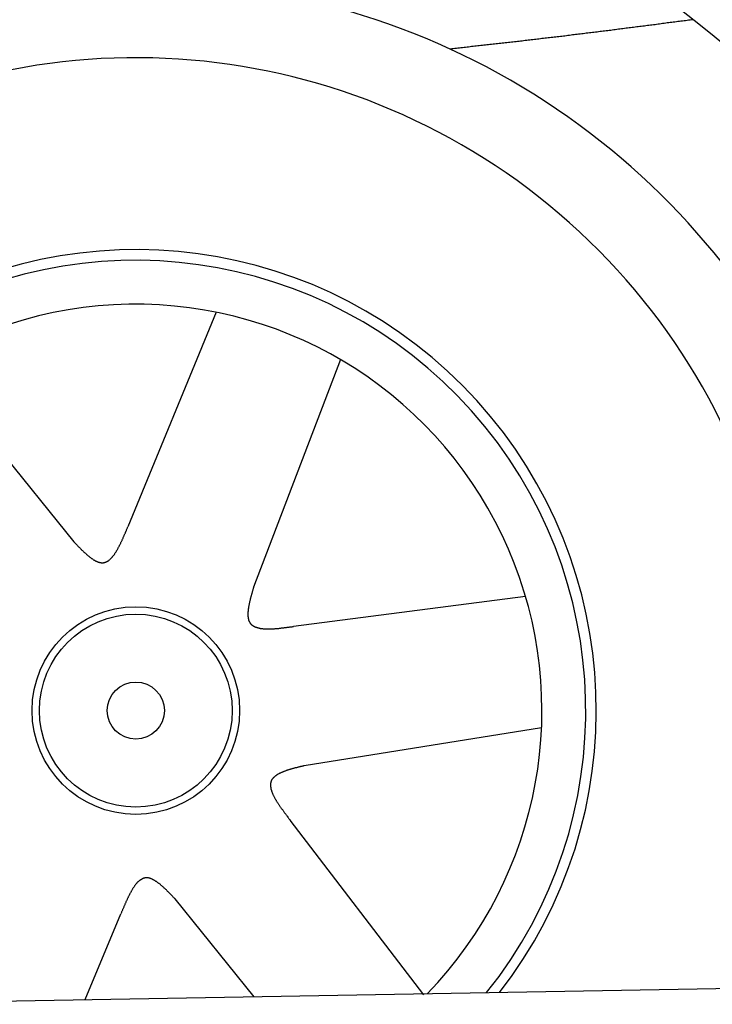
# Model space of a CAD drawing. Extents: x 562 to 7231, y 5667 to 12426.
# Tile 62 of 76: x 4768 to 5172, y 10283 to 10857. Entities that reach past the tile are written whole.
import ezdxf

# ---------------------------------------------------------------- set-up
doc = ezdxf.new("R2010")
doc.units = 0
doc.layers.get('0').update_dxf_attribs({"linetype": 'CONTINUOUS'})
doc.layers.add('CAR', color=10, linetype='CONTINUOUS')

msp = doc.modelspace()

# ---------------------------------------------------------------- linework, layer by layer
msp.add_line((4651.048, 10283.011), (6015.84, 10306.834))
at = {"layer": 'CAR'}
for p, q in [((4882.665, 10686.138), (4831.239, 10561.162)), ((4714.846, 10657.306), (4799.686, 10552.466)), ((4955.107, 10658.583), (4904.529, 10526.019)), ((5063.043, 10520.599), (4927.835, 10503.041)), ((5072.362, 10444.052), (4934.045, 10421.999)), ((5003.672, 10288.47), (4925.799, 10390.326)), ((4904.835, 10287.441), (4858.72, 10344.426)), ((4806.35, 10285.722), (4827.167, 10335.731))]:
    msp.add_line(p, q, dxfattribs=at)
for points in [[(5160.74, 10856.5, 0), (5159.85, 10856.4, 0), (5158.96, 10856.3, 0), (5158.07, 10856.2, 0), (5157.18, 10856.1, 0), (5156.29, 10855.9, 0), (5155.4, 10855.8, 0), (5154.51, 10855.7, 0), (5153.62, 10855.6, 0), (5152.73, 10855.5, 0), (5151.84, 10855.4, 0), (5150.95, 10855.3, 0), (5150.06, 10855.1, 0), (5149.17, 10855, 0), (5148.28, 10854.9, 0), (5147.4, 10854.8, 0), (5146.51, 10854.7, 0), (5145.62, 10854.6, 0), (5144.73, 10854.4, 0), (5143.84, 10854.3, 0), (5142.95, 10854.2, 0), (5142.06, 10854.1, 0), (5141.17, 10854, 0), (5140.28, 10853.9, 0), (5139.39, 10853.8, 0), (5138.5, 10853.6, 0), (5137.61, 10853.5, 0), (5136.72, 10853.4, 0), (5135.83, 10853.3, 0), (5134.94, 10853.2, 0), (5134.05, 10853.1, 0), (5133.16, 10852.9, 0), (5132.27, 10852.8, 0), (5131.38, 10852.7, 0), (5130.49, 10852.6, 0), (5129.6, 10852.5, 0), (5128.71, 10852.4, 0), (5127.82, 10852.3, 0), (5126.93, 10852.2, 0), (5126.04, 10852, 0), (5125.15, 10851.9, 0), (5124.26, 10851.8, 0), (5123.37, 10851.7, 0), (5122.48, 10851.6, 0), (5121.59, 10851.5, 0), (5120.7, 10851.4, 0), (5119.81, 10851.2, 0), (5118.92, 10851.1, 0), (5118.03, 10851, 0), (5117.14, 10850.9, 0), (5116.25, 10850.8, 0), (5115.36, 10850.7, 0), (5114.47, 10850.6, 0), (5113.58, 10850.5, 0), (5112.69, 10850.3, 0), (5111.8, 10850.2, 0), (5110.91, 10850.1, 0), (5110.02, 10850, 0), (5109.13, 10849.9, 0), (5108.24, 10849.8, 0), (5107.35, 10849.7, 0), (5106.46, 10849.6, 0), (5105.57, 10849.4, 0), (5104.68, 10849.3, 0), (5103.79, 10849.2, 0), (5102.9, 10849.1, 0), (5102.01, 10849, 0), (5101.12, 10848.9, 0), (5100.23, 10848.8, 0), (5099.34, 10848.7, 0), (5098.45, 10848.6, 0), (5097.56, 10848.5, 0), (5096.67, 10848.3, 0), (5095.78, 10848.2, 0), (5094.89, 10848.1, 0), (5093.99, 10848, 0), (5093.1, 10847.9, 0), (5092.21, 10847.8, 0), (5091.32, 10847.7, 0), (5090.43, 10847.6, 0), (5089.54, 10847.5, 0), (5088.65, 10847.4, 0), (5087.76, 10847.3, 0), (5086.87, 10847.1, 0), (5085.98, 10847, 0), (5085.09, 10846.9, 0), (5084.2, 10846.8, 0), (5083.31, 10846.7, 0), (5082.42, 10846.6, 0), (5081.53, 10846.5, 0), (5080.64, 10846.4, 0), (5079.74, 10846.3, 0), (5078.85, 10846.2, 0), (5077.96, 10846.1, 0), (5077.07, 10846, 0), (5076.18, 10845.9, 0), (5075.29, 10845.8, 0), (5074.4, 10845.7, 0), (5073.51, 10845.6, 0), (5072.62, 10845.5, 0), (5071.73, 10845.3, 0), (5070.83, 10845.2, 0), (5069.94, 10845.1, 0), (5069.05, 10845, 0), (5068.16, 10844.9, 0), (5067.27, 10844.8, 0), (5066.38, 10844.7, 0), (5065.49, 10844.6, 0), (5064.6, 10844.5, 0), (5063.71, 10844.4, 0), (5062.81, 10844.3, 0), (5061.92, 10844.2, 0), (5061.03, 10844.1, 0), (5060.14, 10844, 0), (5059.25, 10843.9, 0), (5058.36, 10843.8, 0), (5057.47, 10843.7, 0), (5056.58, 10843.6, 0), (5055.68, 10843.5, 0), (5054.79, 10843.4, 0), (5053.9, 10843.3, 0), (5053.01, 10843.2, 0), (5052.12, 10843.1, 0), (5051.23, 10843, 0), (5050.34, 10842.9, 0), (5049.45, 10842.8, 0), (5048.55, 10842.7, 0), (5047.66, 10842.6, 0), (5046.77, 10842.5, 0), (5045.88, 10842.4, 0), (5044.99, 10842.3, 0), (5044.1, 10842.2, 0), (5043.21, 10842.1, 0), (5042.31, 10842, 0), (5041.42, 10841.9, 0), (5040.53, 10841.8, 0), (5039.64, 10841.7, 0), (5038.75, 10841.6, 0), (5037.86, 10841.5, 0), (5036.96, 10841.4, 0), (5036.07, 10841.3, 0), (5035.18, 10841.2, 0), (5034.29, 10841.1, 0), (5033.4, 10841, 0), (5032.51, 10840.9, 0), (5031.62, 10840.8, 0), (5030.72, 10840.7, 0), (5029.83, 10840.6, 0), (5028.94, 10840.5, 0), (5028.05, 10840.4, 0), (5027.16, 10840.3, 0), (5026.27, 10840.2, 0), (5025.37, 10840.1, 0), (5024.48, 10840, 0), (5023.59, 10839.9, 0), (5022.7, 10839.8, 0), (5021.81, 10839.7, 0), (5020.92, 10839.6, 0), (5020.03, 10839.5, 0), (5019.13, 10839.4, 0)], [(4799.69, 10552.5, 0), (4799.94, 10552.2, 0), (4800.19, 10551.9, 0), (4800.44, 10551.7, 0), (4800.7, 10551.4, 0), (4800.95, 10551.2, 0), (4801.2, 10550.9, 0), (4801.46, 10550.6, 0), (4801.71, 10550.4, 0), (4801.96, 10550.1, 0), (4802.21, 10549.9, 0), (4802.46, 10549.6, 0), (4802.72, 10549.3, 0), (4802.97, 10549.1, 0), (4803.22, 10548.8, 0), (4803.47, 10548.6, 0), (4803.72, 10548.3, 0), (4803.97, 10548.1, 0), (4804.22, 10547.8, 0), (4804.47, 10547.6, 0), (4804.72, 10547.3, 0), (4804.97, 10547.1, 0), (4805.22, 10546.9, 0), (4805.47, 10546.6, 0), (4805.71, 10546.4, 0), (4805.96, 10546.2, 0), (4806.21, 10545.9, 0), (4806.46, 10545.7, 0), (4806.7, 10545.5, 0), (4806.95, 10545.3, 0), (4807.19, 10545.1, 0), (4807.44, 10544.8, 0), (4807.68, 10544.6, 0), (4807.92, 10544.4, 0), (4808.17, 10544.2, 0), (4808.41, 10544, 0), (4808.65, 10543.8, 0), (4808.89, 10543.6, 0), (4809.13, 10543.4, 0), (4809.37, 10543.3, 0), (4809.61, 10543.1, 0), (4809.84, 10542.9, 0), (4810.08, 10542.7, 0), (4810.32, 10542.6, 0), (4810.55, 10542.4, 0), (4810.79, 10542.3, 0), (4811.02, 10542.1, 0), (4811.26, 10542, 0), (4811.49, 10541.8, 0), (4811.72, 10541.7, 0), (4811.95, 10541.5, 0), (4812.18, 10541.4, 0), (4812.41, 10541.3, 0), (4812.63, 10541.2, 0), (4812.86, 10541.1, 0), (4813.09, 10541, 0), (4813.31, 10540.9, 0), (4813.53, 10540.8, 0), (4813.76, 10540.7, 0), (4813.98, 10540.6, 0), (4814.2, 10540.6, 0), (4814.42, 10540.5, 0), (4814.63, 10540.4, 0), (4814.85, 10540.4, 0), (4815.07, 10540.3, 0), (4815.28, 10540.3, 0), (4815.49, 10540.3, 0), (4815.71, 10540.2, 0), (4815.92, 10540.2, 0), (4816.13, 10540.2, 0), (4816.33, 10540.2, 0), (4816.54, 10540.2, 0), (4816.75, 10540.2, 0), (4816.95, 10540.2, 0), (4817.15, 10540.3, 0), (4817.36, 10540.3, 0), (4817.56, 10540.3, 0), (4817.76, 10540.4, 0), (4817.95, 10540.5, 0), (4818.15, 10540.5, 0), (4818.35, 10540.6, 0), (4818.54, 10540.7, 0), (4818.73, 10540.8, 0), (4818.93, 10540.9, 0), (4819.12, 10541, 0), (4819.31, 10541.1, 0), (4819.49, 10541.2, 0), (4819.68, 10541.3, 0), (4819.87, 10541.4, 0), (4820.05, 10541.5, 0), (4820.24, 10541.7, 0), (4820.42, 10541.8, 0), (4820.6, 10542, 0), (4820.78, 10542.1, 0), (4820.96, 10542.3, 0), (4821.14, 10542.5, 0), (4821.32, 10542.6, 0), (4821.5, 10542.8, 0), (4821.67, 10543, 0), (4821.85, 10543.2, 0), (4822.02, 10543.4, 0), (4822.2, 10543.6, 0), (4822.37, 10543.8, 0), (4822.54, 10544, 0), (4822.71, 10544.2, 0), (4822.88, 10544.4, 0), (4823.05, 10544.7, 0), (4823.22, 10544.9, 0), (4823.39, 10545.1, 0), (4823.55, 10545.4, 0), (4823.72, 10545.6, 0), (4823.88, 10545.9, 0), (4824.05, 10546.1, 0), (4824.21, 10546.4, 0), (4824.38, 10546.6, 0), (4824.54, 10546.9, 0), (4824.7, 10547.2, 0), (4824.86, 10547.4, 0), (4825.02, 10547.7, 0), (4825.18, 10548, 0), (4825.34, 10548.3, 0), (4825.5, 10548.6, 0), (4825.66, 10548.9, 0), (4825.82, 10549.2, 0), (4825.97, 10549.5, 0), (4826.13, 10549.8, 0), (4826.28, 10550.1, 0), (4826.44, 10550.4, 0), (4826.59, 10550.7, 0), (4826.75, 10551, 0), (4826.9, 10551.3, 0), (4827.06, 10551.6, 0), (4827.21, 10551.9, 0), (4827.36, 10552.3, 0), (4827.52, 10552.6, 0), (4827.67, 10552.9, 0), (4827.82, 10553.2, 0), (4827.97, 10553.6, 0), (4828.12, 10553.9, 0), (4828.27, 10554.2, 0), (4828.42, 10554.6, 0), (4828.57, 10554.9, 0), (4828.72, 10555.2, 0), (4828.87, 10555.6, 0), (4829.02, 10555.9, 0), (4829.17, 10556.3, 0), (4829.32, 10556.6, 0), (4829.47, 10557, 0), (4829.61, 10557.3, 0), (4829.76, 10557.6, 0), (4829.91, 10558, 0), (4830.06, 10558.3, 0), (4830.21, 10558.7, 0), (4830.35, 10559, 0), (4830.5, 10559.4, 0), (4830.65, 10559.8, 0), (4830.8, 10560.1, 0), (4830.94, 10560.5, 0), (4831.09, 10560.8, 0), (4831.24, 10561.2, 0)], [(4904.53, 10526, 0), (4904.43, 10525.7, 0), (4904.33, 10525.3, 0), (4904.22, 10525, 0), (4904.12, 10524.6, 0), (4904.02, 10524.3, 0), (4903.92, 10523.9, 0), (4903.82, 10523.6, 0), (4903.72, 10523.2, 0), (4903.62, 10522.9, 0), (4903.53, 10522.5, 0), (4903.43, 10522.2, 0), (4903.33, 10521.8, 0), (4903.24, 10521.5, 0), (4903.14, 10521.1, 0), (4903.05, 10520.8, 0), (4902.96, 10520.5, 0), (4902.87, 10520.1, 0), (4902.78, 10519.8, 0), (4902.69, 10519.4, 0), (4902.61, 10519.1, 0), (4902.52, 10518.8, 0), (4902.44, 10518.4, 0), (4902.36, 10518.1, 0), (4902.28, 10517.8, 0), (4902.21, 10517.4, 0), (4902.13, 10517.1, 0), (4902.06, 10516.8, 0), (4901.99, 10516.5, 0), (4901.92, 10516.1, 0), (4901.86, 10515.8, 0), (4901.8, 10515.5, 0), (4901.74, 10515.2, 0), (4901.68, 10514.9, 0), (4901.63, 10514.6, 0), (4901.57, 10514.2, 0), (4901.53, 10513.9, 0), (4901.48, 10513.6, 0), (4901.44, 10513.3, 0), (4901.4, 10513, 0), (4901.36, 10512.7, 0), (4901.33, 10512.4, 0), (4901.3, 10512.2, 0), (4901.28, 10511.9, 0), (4901.25, 10511.6, 0), (4901.24, 10511.3, 0), (4901.22, 10511, 0), (4901.21, 10510.7, 0), (4901.2, 10510.5, 0), (4901.2, 10510.2, 0), (4901.2, 10509.9, 0), (4901.21, 10509.7, 0), (4901.22, 10509.4, 0), (4901.23, 10509.2, 0), (4901.25, 10508.9, 0), (4901.28, 10508.7, 0), (4901.3, 10508.4, 0), (4901.34, 10508.2, 0), (4901.38, 10508, 0), (4901.42, 10507.7, 0), (4901.47, 10507.5, 0), (4901.52, 10507.3, 0), (4901.58, 10507.1, 0), (4901.64, 10506.8, 0), (4901.71, 10506.6, 0), (4901.78, 10506.4, 0), (4901.86, 10506.2, 0), (4901.95, 10506, 0), (4902.04, 10505.8, 0), (4902.13, 10505.7, 0), (4902.23, 10505.5, 0), (4902.34, 10505.3, 0), (4902.46, 10505.1, 0), (4902.58, 10505, 0), (4902.7, 10504.8, 0), (4902.83, 10504.6, 0), (4902.97, 10504.5, 0), (4903.11, 10504.3, 0), (4903.26, 10504.2, 0), (4903.42, 10504.1, 0), (4903.58, 10503.9, 0), (4903.74, 10503.8, 0), (4903.91, 10503.7, 0), (4904.09, 10503.6, 0), (4904.27, 10503.4, 0), (4904.46, 10503.3, 0), (4904.65, 10503.2, 0), (4904.85, 10503.1, 0), (4905.05, 10503, 0), (4905.26, 10502.9, 0), (4905.47, 10502.8, 0), (4905.69, 10502.7, 0), (4905.91, 10502.7, 0), (4906.13, 10502.6, 0), (4906.36, 10502.5, 0), (4906.6, 10502.4, 0), (4906.84, 10502.4, 0), (4907.08, 10502.3, 0), (4907.33, 10502.2, 0), (4907.58, 10502.2, 0), (4907.84, 10502.1, 0), (4908.1, 10502.1, 0), (4908.36, 10502, 0), (4908.63, 10502, 0), (4908.9, 10502, 0), (4909.18, 10501.9, 0), (4909.46, 10501.9, 0), (4909.74, 10501.9, 0), (4910.03, 10501.8, 0), (4910.32, 10501.8, 0), (4910.62, 10501.8, 0), (4910.91, 10501.8, 0), (4911.21, 10501.7, 0), (4911.52, 10501.7, 0), (4911.83, 10501.7, 0), (4912.14, 10501.7, 0), (4912.45, 10501.7, 0), (4912.77, 10501.7, 0), (4913.09, 10501.7, 0), (4913.41, 10501.7, 0), (4913.73, 10501.7, 0), (4914.06, 10501.7, 0), (4914.39, 10501.7, 0), (4914.73, 10501.7, 0), (4915.06, 10501.7, 0), (4915.4, 10501.8, 0), (4915.74, 10501.8, 0), (4916.08, 10501.8, 0), (4916.43, 10501.8, 0), (4916.77, 10501.8, 0), (4917.12, 10501.9, 0), (4917.47, 10501.9, 0), (4917.83, 10501.9, 0), (4918.18, 10501.9, 0), (4918.54, 10502, 0), (4918.9, 10502, 0), (4919.26, 10502, 0), (4919.62, 10502.1, 0), (4919.98, 10502.1, 0), (4920.34, 10502.1, 0), (4920.71, 10502.2, 0), (4921.08, 10502.2, 0), (4921.45, 10502.3, 0), (4921.82, 10502.3, 0), (4922.19, 10502.3, 0), (4922.56, 10502.4, 0), (4922.93, 10502.4, 0), (4923.31, 10502.5, 0), (4923.68, 10502.5, 0), (4924.06, 10502.6, 0), (4924.43, 10502.6, 0), (4924.81, 10502.7, 0), (4925.19, 10502.7, 0), (4925.56, 10502.8, 0), (4925.94, 10502.8, 0), (4926.32, 10502.8, 0), (4926.7, 10502.9, 0), (4927.08, 10502.9, 0), (4927.46, 10503, 0), (4927.84, 10503, 0)], [(4934.05, 10422, 0), (4933.69, 10421.9, 0), (4933.34, 10421.8, 0), (4932.98, 10421.7, 0), (4932.63, 10421.6, 0), (4932.27, 10421.6, 0), (4931.92, 10421.5, 0), (4931.57, 10421.4, 0), (4931.22, 10421.3, 0), (4930.87, 10421.2, 0), (4930.52, 10421.1, 0), (4930.17, 10421, 0), (4929.82, 10420.9, 0), (4929.47, 10420.8, 0), (4929.13, 10420.8, 0), (4928.78, 10420.7, 0), (4928.44, 10420.6, 0), (4928.1, 10420.5, 0), (4927.76, 10420.4, 0), (4927.43, 10420.3, 0), (4927.09, 10420.2, 0), (4926.76, 10420.1, 0), (4926.43, 10420, 0), (4926.1, 10419.9, 0), (4925.77, 10419.8, 0), (4925.45, 10419.7, 0), (4925.13, 10419.6, 0), (4924.81, 10419.5, 0), (4924.49, 10419.4, 0), (4924.18, 10419.3, 0), (4923.87, 10419.2, 0), (4923.56, 10419.1, 0), (4923.26, 10419, 0), (4922.96, 10418.9, 0), (4922.66, 10418.8, 0), (4922.37, 10418.7, 0), (4922.08, 10418.6, 0), (4921.79, 10418.4, 0), (4921.51, 10418.3, 0), (4921.23, 10418.2, 0), (4920.96, 10418.1, 0), (4920.69, 10418, 0), (4920.42, 10417.9, 0), (4920.16, 10417.7, 0), (4919.9, 10417.6, 0), (4919.65, 10417.5, 0), (4919.4, 10417.4, 0), (4919.16, 10417.2, 0), (4918.92, 10417.1, 0), (4918.69, 10417, 0), (4918.46, 10416.8, 0), (4918.23, 10416.7, 0), (4918.02, 10416.6, 0), (4917.8, 10416.4, 0), (4917.6, 10416.3, 0), (4917.39, 10416.1, 0), (4917.2, 10416, 0), (4917.01, 10415.8, 0), (4916.82, 10415.7, 0), (4916.64, 10415.5, 0), (4916.47, 10415.4, 0), (4916.3, 10415.2, 0), (4916.14, 10415.1, 0), (4915.99, 10414.9, 0), (4915.84, 10414.7, 0), (4915.7, 10414.6, 0), (4915.57, 10414.4, 0), (4915.44, 10414.2, 0), (4915.32, 10414.1, 0), (4915.21, 10413.9, 0), (4915.1, 10413.7, 0), (4915, 10413.5, 0), (4914.91, 10413.3, 0), (4914.83, 10413.2, 0), (4914.75, 10413, 0), (4914.68, 10412.8, 0), (4914.62, 10412.6, 0), (4914.56, 10412.4, 0), (4914.51, 10412.2, 0), (4914.47, 10412, 0), (4914.43, 10411.8, 0), (4914.41, 10411.6, 0), (4914.38, 10411.4, 0), (4914.37, 10411.1, 0), (4914.36, 10410.9, 0), (4914.36, 10410.7, 0), (4914.36, 10410.5, 0), (4914.37, 10410.3, 0), (4914.39, 10410, 0), (4914.41, 10409.8, 0), (4914.43, 10409.6, 0), (4914.47, 10409.4, 0), (4914.51, 10409.1, 0), (4914.55, 10408.9, 0), (4914.6, 10408.7, 0), (4914.66, 10408.4, 0), (4914.72, 10408.2, 0), (4914.79, 10407.9, 0), (4914.86, 10407.7, 0), (4914.94, 10407.4, 0), (4915.02, 10407.2, 0), (4915.11, 10406.9, 0), (4915.2, 10406.7, 0), (4915.29, 10406.4, 0), (4915.4, 10406.2, 0), (4915.5, 10405.9, 0), (4915.61, 10405.7, 0), (4915.73, 10405.4, 0), (4915.85, 10405.1, 0), (4915.97, 10404.9, 0), (4916.1, 10404.6, 0), (4916.23, 10404.3, 0), (4916.37, 10404.1, 0), (4916.51, 10403.8, 0), (4916.65, 10403.5, 0), (4916.8, 10403.3, 0), (4916.95, 10403, 0), (4917.11, 10402.7, 0), (4917.27, 10402.4, 0), (4917.43, 10402.2, 0), (4917.6, 10401.9, 0), (4917.77, 10401.6, 0), (4917.94, 10401.3, 0), (4918.11, 10401, 0), (4918.29, 10400.7, 0), (4918.47, 10400.5, 0), (4918.66, 10400.2, 0), (4918.84, 10399.9, 0), (4919.03, 10399.6, 0), (4919.23, 10399.3, 0), (4919.42, 10399, 0), (4919.62, 10398.7, 0), (4919.82, 10398.4, 0), (4920.02, 10398.1, 0), (4920.23, 10397.8, 0), (4920.43, 10397.5, 0), (4920.64, 10397.3, 0), (4920.85, 10397, 0), (4921.06, 10396.7, 0), (4921.28, 10396.4, 0), (4921.49, 10396.1, 0), (4921.71, 10395.8, 0), (4921.93, 10395.5, 0), (4922.15, 10395.2, 0), (4922.37, 10394.9, 0), (4922.59, 10394.6, 0), (4922.82, 10394.3, 0), (4923.04, 10394, 0), (4923.27, 10393.7, 0), (4923.5, 10393.4, 0), (4923.72, 10393.1, 0), (4923.95, 10392.8, 0), (4924.18, 10392.5, 0), (4924.41, 10392.1, 0), (4924.64, 10391.8, 0), (4924.87, 10391.5, 0), (4925.1, 10391.2, 0), (4925.34, 10390.9, 0), (4925.57, 10390.6, 0), (4925.8, 10390.3, 0)], [(4858.72, 10344.4, 0), (4858.47, 10344.7, 0), (4858.21, 10345, 0), (4857.96, 10345.2, 0), (4857.71, 10345.5, 0), (4857.46, 10345.7, 0), (4857.2, 10346, 0), (4856.95, 10346.3, 0), (4856.7, 10346.5, 0), (4856.45, 10346.8, 0), (4856.19, 10347, 0), (4855.94, 10347.3, 0), (4855.69, 10347.6, 0), (4855.44, 10347.8, 0), (4855.19, 10348.1, 0), (4854.94, 10348.3, 0), (4854.69, 10348.6, 0), (4854.43, 10348.8, 0), (4854.18, 10349.1, 0), (4853.93, 10349.3, 0), (4853.69, 10349.6, 0), (4853.44, 10349.8, 0), (4853.19, 10350, 0), (4852.94, 10350.3, 0), (4852.69, 10350.5, 0), (4852.44, 10350.7, 0), (4852.2, 10351, 0), (4851.95, 10351.2, 0), (4851.7, 10351.4, 0), (4851.46, 10351.6, 0), (4851.21, 10351.8, 0), (4850.97, 10352.1, 0), (4850.73, 10352.3, 0), (4850.48, 10352.5, 0), (4850.24, 10352.7, 0), (4850, 10352.9, 0), (4849.76, 10353.1, 0), (4849.52, 10353.3, 0), (4849.28, 10353.4, 0), (4849.04, 10353.6, 0), (4848.8, 10353.8, 0), (4848.56, 10354, 0), (4848.32, 10354.2, 0), (4848.09, 10354.3, 0), (4847.85, 10354.5, 0), (4847.62, 10354.6, 0), (4847.38, 10354.8, 0), (4847.15, 10354.9, 0), (4846.92, 10355.1, 0), (4846.69, 10355.2, 0), (4846.46, 10355.3, 0), (4846.23, 10355.5, 0), (4846, 10355.6, 0), (4845.77, 10355.7, 0), (4845.55, 10355.8, 0), (4845.32, 10355.9, 0), (4845.1, 10356, 0), (4844.87, 10356.1, 0), (4844.65, 10356.2, 0), (4844.43, 10356.3, 0), (4844.21, 10356.3, 0), (4843.99, 10356.4, 0), (4843.77, 10356.5, 0), (4843.56, 10356.5, 0), (4843.34, 10356.6, 0), (4843.13, 10356.6, 0), (4842.91, 10356.6, 0), (4842.7, 10356.7, 0), (4842.49, 10356.7, 0), (4842.28, 10356.7, 0), (4842.07, 10356.7, 0), (4841.86, 10356.7, 0), (4841.66, 10356.7, 0), (4841.45, 10356.7, 0), (4841.25, 10356.6, 0), (4841.05, 10356.6, 0), (4840.85, 10356.5, 0), (4840.65, 10356.5, 0), (4840.45, 10356.4, 0), (4840.26, 10356.4, 0), (4840.06, 10356.3, 0), (4839.87, 10356.2, 0), (4839.67, 10356.1, 0), (4839.48, 10356, 0), (4839.29, 10355.9, 0), (4839.1, 10355.8, 0), (4838.91, 10355.7, 0), (4838.72, 10355.6, 0), (4838.54, 10355.5, 0), (4838.35, 10355.3, 0), (4838.17, 10355.2, 0), (4837.99, 10355.1, 0), (4837.8, 10354.9, 0), (4837.62, 10354.8, 0), (4837.44, 10354.6, 0), (4837.26, 10354.4, 0), (4837.09, 10354.3, 0), (4836.91, 10354.1, 0), (4836.73, 10353.9, 0), (4836.56, 10353.7, 0), (4836.38, 10353.5, 0), (4836.21, 10353.3, 0), (4836.04, 10353.1, 0), (4835.87, 10352.9, 0), (4835.69, 10352.7, 0), (4835.52, 10352.4, 0), (4835.36, 10352.2, 0), (4835.19, 10352, 0), (4835.02, 10351.8, 0), (4834.85, 10351.5, 0), (4834.69, 10351.3, 0), (4834.52, 10351, 0), (4834.36, 10350.8, 0), (4834.19, 10350.5, 0), (4834.03, 10350.3, 0), (4833.87, 10350, 0), (4833.71, 10349.7, 0), (4833.54, 10349.4, 0), (4833.38, 10349.2, 0), (4833.22, 10348.9, 0), (4833.07, 10348.6, 0), (4832.91, 10348.3, 0), (4832.75, 10348, 0), (4832.59, 10347.7, 0), (4832.43, 10347.4, 0), (4832.28, 10347.1, 0), (4832.12, 10346.8, 0), (4831.97, 10346.5, 0), (4831.81, 10346.2, 0), (4831.66, 10345.9, 0), (4831.5, 10345.6, 0), (4831.35, 10345.3, 0), (4831.2, 10345, 0), (4831.04, 10344.6, 0), (4830.89, 10344.3, 0), (4830.74, 10344, 0), (4830.59, 10343.7, 0), (4830.44, 10343.3, 0), (4830.29, 10343, 0), (4830.13, 10342.7, 0), (4829.98, 10342.3, 0), (4829.83, 10342, 0), (4829.69, 10341.7, 0), (4829.54, 10341.3, 0), (4829.39, 10341, 0), (4829.24, 10340.6, 0), (4829.09, 10340.3, 0), (4828.94, 10339.9, 0), (4828.79, 10339.6, 0), (4828.64, 10339.2, 0), (4828.5, 10338.9, 0), (4828.35, 10338.5, 0), (4828.2, 10338.2, 0), (4828.05, 10337.8, 0), (4827.9, 10337.5, 0), (4827.76, 10337.1, 0), (4827.61, 10336.8, 0), (4827.46, 10336.4, 0), (4827.31, 10336.1, 0), (4827.17, 10335.7, 0)]]:
    msp.add_polyline3d(points, dxfattribs=at)
for radius in [60.484, 56.18, 16.642]:
    msp.add_circle((4835.865, 10454.1), radius, dxfattribs=at)
for centre, radius, start, end in [((4844.851, 10446.117), 517.898, 7.671032, 174.59489), ((4839.519, 10447.808), 430.791, 352.994582, 191.173195), ((4836.079, 10454.394), 379.958, 334.737233, 195.558721), ((4836.079, 10454.394), 268.202, 322.180634, 202.33317), ((4835.865, 10454.1), 262.267, 321.212177, 202.797179), ((4835.865, 10454.1), 236.711, 315.843266, 226.156734)]:
    msp.add_arc(centre, radius, start, end, dxfattribs=at)

doc.saveas('drawing.dxf')
